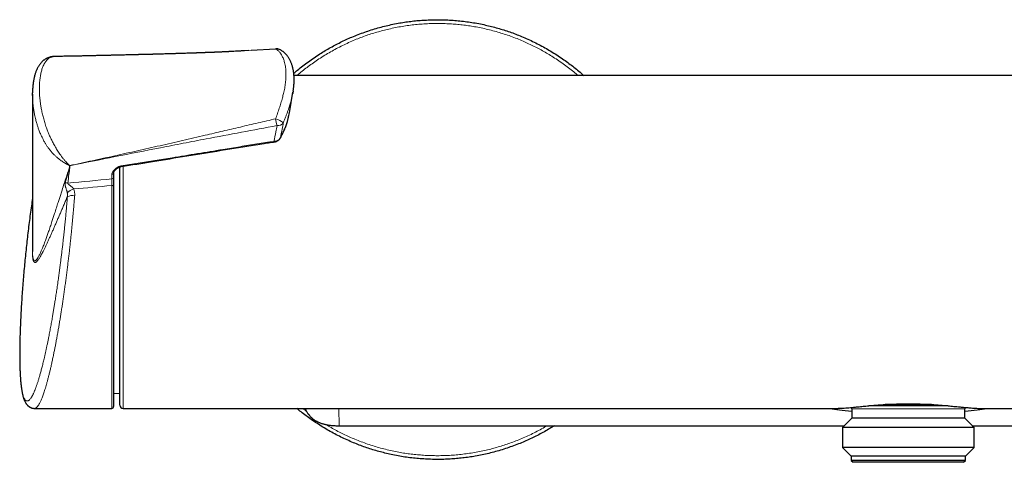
# Model space of a CAD drawing. Header units: millimetres. Extents: x 8 to 1018, y 12 to 2184.
# Tile 34 of 52: x 449 to 606, y 1199 to 1269. Entities that reach past the tile are written whole.
import ezdxf

# ---------------------------------------------------------------- set-up
doc = ezdxf.new("R2010")
doc.units = ezdxf.units.MM

msp = doc.modelspace()

# ---------------------------------------------------------------- linework, layer by layer
at = {"color": 7, "linetype": 'Continuous', "lineweight": 30}
for p, q in [((454.99, 1263.1), (454.99, 1263.1)), ((485.31, 1264.02), (485.08, 1264)), ((485.99, 1264.06), (485.31, 1264.02)), ((490.25, 1264.3), (486.34, 1264.08)), ((689.07, 1260.09), (493.17, 1260.09)), ((451.51, 1256.92), (451.51, 1257.31)), ((451.51, 1257.13), (451.51, 1232.24)), ((492.44, 1254.14), (493.01, 1257.43)), ((464.44, 1244.52), (464.44, 1244.54)), ((464.44, 1244.54), (464.44, 1243.83)), ((465.44, 1233.59), (465.44, 1245.54)), ((464.44, 1242.46), (464.44, 1207.39)), ((465.44, 1207.59), (465.44, 1233.59)), ((451.51, 1232.24), (451.51, 1232.09)), ((464.44, 1209.48), (465.44, 1209.49)), ((451.85, 1207.09), (464.14, 1207.09)), ((465.94, 1207.09), (579.47, 1207.09)), ((582.04, 1207.01), (582.04, 1205.51)), ((597.32, 1207.51), (584.75, 1207.51)), ((594.74, 1207.71), (587.34, 1207.71)), ((600.04, 1205.51), (600.04, 1207.01)), ((602.61, 1207.09), (716.14, 1207.09)), ((582.04, 1205.51), (580.56, 1204.03)), ((600.04, 1205.51), (582.04, 1205.51)), ((601.52, 1204.03), (600.04, 1205.51)), ((500.39, 1204.32), (580.85, 1204.32)), ((580.56, 1204.03), (580.56, 1200.89)), ((601.52, 1204.03), (580.56, 1204.03)), ((601.22, 1204.32), (681.69, 1204.32)), ((601.52, 1200.89), (601.52, 1204.03)), ((580.56, 1200.89), (581.94, 1199.51)), ((601.52, 1200.89), (580.56, 1200.89)), ((600.14, 1199.51), (601.52, 1200.89)), ((581.94, 1199.51), (581.94, 1198.81)), ((600.14, 1199.51), (581.94, 1199.51)), ((581.94, 1198.81), (582.24, 1198.51)), ((600.14, 1198.81), (581.94, 1198.81)), ((599.84, 1198.51), (582.24, 1198.51)), ((599.84, 1198.51), (600.14, 1198.81)), ((600.14, 1198.81), (600.14, 1199.51))]:
    msp.add_line(p, q, dxfattribs=at)
at = {"color": 8, "linetype": 'Continuous', "lineweight": 0}
for p, q in [((486.34, 1264.08), (485.31, 1264.02)), ((457.41, 1245.47), (457.41, 1245.72)), ((457.45, 1245.72), (457.45, 1245.48)), ((465.94, 1245.64), (465.94, 1233.59)), ((464.16, 1243.62), (464.16, 1244.32)), ((464.14, 1207.09), (464.14, 1242.56)), ((465.94, 1233.59), (465.94, 1207.09)), ((500.33, 1207.09), (500.39, 1204.33)), ((600.04, 1207.01), (582.04, 1207.01)), ((500.39, 1204.33), (580.85, 1204.33)), ((500.39, 1204.32), (500.39, 1204.33)), ((601.22, 1204.33), (681.69, 1204.33))]:
    msp.add_line(p, q, dxfattribs=at)
at = {"color": 7, "linetype": 'Continuous', "lineweight": 30, "flags": 128}
msp.add_lwpolyline([(490.25, 1264.3), (490.27, 1264.32), (490.29, 1264.32)], dxfattribs=at)
at = {"color": 8, "linetype": 'Continuous', "lineweight": 0, "flags": 128}
for points in [[(491.01, 1250.16), (491, 1250.13), (491, 1250.12)], [(464.14, 1242.56), (464.2, 1242.56), (464.25, 1242.56), (464.3, 1242.55), (464.35, 1242.53), (464.39, 1242.52), (464.41, 1242.5), (464.43, 1242.48), (464.44, 1242.46)], [(494.95, 1207.09), (494.99, 1206.98), (495.16, 1206.65), (495.35, 1206.34), (495.57, 1206.04), (495.82, 1205.75), (496.1, 1205.5), (496.41, 1205.26), (496.74, 1205.06), (497.09, 1204.89), (497.46, 1204.74), (497.84, 1204.62), (498.14, 1204.55), (498.46, 1204.48), (498.77, 1204.43), (499.09, 1204.39), (499.41, 1204.36), (499.9, 1204.34), (500.39, 1204.33), (500.39, 1204.33), (500.39, 1204.33)]]:
    msp.add_lwpolyline(points, dxfattribs=at)
at = {"color": 8, "linetype": 'Continuous', "lineweight": 0}
for centre, radius, start, end in [((490.42, 1263.28), 1.03, 68.3627, 99.8789), ((506.49, 1255.93), 16.47, 189.5734, 193.3981), ((489.29, 1249.87), 3.46, 50.826, 73.8702), ((490.59, 1253.2), 1.09, 263.3625, 323.6002), ((492.45, 1249.9), 2.49, 187.0646, 189.0705), ((456.48, 1247.01), 1.59, 305.8633, 307.2455), ((457.34, 1247.41), 1.69, 272.3233, 273.5691), ((463.2, 1247.33), 5.97, 195.3789, 195.5882), ((457.34, 1247.16), 1.69, 272.3233, 273.5691), ((464.18, 1244.59), 0.263, 266.1719, 346.3023), ((457.14, 1244.68), 1.71, 256.4558, 269.5852), ((464.18, 1243.88), 0.259, 265.7742, 349.5789), ((458.89, 1239.45), 2.7, 107.3519, 132.8118), ((457.9, 1239.07), 1.91, 80.1626, 115.6469)]:
    msp.add_arc(centre, radius, start, end, dxfattribs=at)
at = {"color": 7, "linetype": 'Continuous', "lineweight": 30}
for centre, radius, start, end in [((490.36, 1263.13), 1.2, 90, 93.4374), ((490.36, 1263.13), 1.2, 68.0588, 90), ((464.14, 1207.39), 0.3, 270, 0), ((465.94, 1207.59), 0.5, 180, 270), ((581.54, 1207.01), 0.5, 0, 28.0364), ((600.54, 1207.01), 0.5, 151.9537, 180)]:
    msp.add_arc(centre, radius, start, end, dxfattribs=at)
at = {"color": 8, "linetype": 'Continuous', "lineweight": 0}
for centre, major_axis, ratio, start_param, end_param in [((596.81, 1234.29), (311.72, 19.52), 0.062137, 2.006457, 2.031566), ((596.9, 1233.59), (311.72, 18.81), 0.059895, 2.00714, 2.028721)]:
    msp.add_ellipse(centre, major_axis=major_axis, ratio=ratio, start_param=start_param, end_param=end_param, dxfattribs=at)
at = {"color": 7, "linetype": 'Continuous', "lineweight": 30}
for start_param, end_param in [(3.598952, 4.008113), (5.416665, 5.825826)]:
    msp.add_ellipse((591.04, 1207.7), major_axis=(13.9, 0), ratio=0.09948, start_param=start_param, end_param=end_param, dxfattribs=at)
for points, knots in [([(493.13, 1260.43), (493.33, 1260.6), (493.81, 1261.01), (494.58, 1261.62), (495.46, 1262.28), (496.36, 1262.92), (497.26, 1263.5), (498.14, 1264.05), (499.01, 1264.55), (499.9, 1265.03), (500.8, 1265.48), (501.72, 1265.91), (502.67, 1266.32), (503.66, 1266.71), (504.7, 1267.08), (505.74, 1267.42), (506.8, 1267.73), (507.87, 1268), (508.94, 1268.24), (509.99, 1268.44), (511.01, 1268.61), (512.01, 1268.74), (513.02, 1268.84), (514.02, 1268.91), (515.03, 1268.95), (516.07, 1268.97), (517.14, 1268.95), (518.24, 1268.9), (519.33, 1268.81), (520.43, 1268.69), (521.51, 1268.54), (522.6, 1268.35), (523.64, 1268.13), (524.65, 1267.89), (525.63, 1267.63), (526.59, 1267.34), (527.55, 1267.02), (528.5, 1266.68), (529.46, 1266.29), (530.44, 1265.87), (531.44, 1265.4), (532.42, 1264.9), (533.38, 1264.37), (534.33, 1263.81), (535.26, 1263.22), (536.14, 1262.62), (536.98, 1262.01), (537.78, 1261.4), (538.56, 1260.76), (539.08, 1260.32), (539.33, 1260.09), (539.33, 1260.09)], [0, 0, 0, 0, 0.015454, 0.037248, 0.059042, 0.080836, 0.10263, 0.122608, 0.142586, 0.162564, 0.182542, 0.20252, 0.222498, 0.244292, 0.266086, 0.28788, 0.309674, 0.331468, 0.353262, 0.375056, 0.395034, 0.415012, 0.43499, 0.454968, 0.474946, 0.494924, 0.516718, 0.538512, 0.560306, 0.5821, 0.603894, 0.625688, 0.647482, 0.66746, 0.687438, 0.707416, 0.727394, 0.747372, 0.76735, 0.789144, 0.810938, 0.832732, 0.854526, 0.87632, 0.898114, 0.919908, 0.939886, 0.959864, 0.979842, 0.999819, 1, 1, 1, 1]), ([(454.95, 1263.1), (454.91, 1263.1), (454.84, 1263.1), (454.71, 1263.08), (454.56, 1263.06), (454.4, 1263.03), (454.25, 1262.99), (454.1, 1262.95), (453.96, 1262.89), (453.81, 1262.83), (453.68, 1262.76), (453.54, 1262.68), (453.41, 1262.59), (453.28, 1262.5), (453.16, 1262.4), (453.05, 1262.29), (452.93, 1262.17), (452.82, 1262.05), (452.71, 1261.91), (452.6, 1261.77), (452.5, 1261.62), (452.41, 1261.46), (452.31, 1261.29), (452.23, 1261.11), (452.14, 1260.92), (452.06, 1260.72), (451.98, 1260.51), (451.91, 1260.28), (451.85, 1260.04), (451.78, 1259.79), (451.73, 1259.53), (451.68, 1259.27), (451.63, 1258.99), (451.59, 1258.7), (451.56, 1258.41), (451.54, 1258.1), (451.52, 1257.79), (451.51, 1257.53), (451.51, 1257.37), (451.51, 1257.31)], [0, 0, 0, 0, 0.012285, 0.028431, 0.048585, 0.068672, 0.088728, 0.108784, 0.128887, 0.149087, 0.169436, 0.189988, 0.210799, 0.231926, 0.2533, 0.274319, 0.297216, 0.320568, 0.344483, 0.369047, 0.394348, 0.420478, 0.447529, 0.475595, 0.504767, 0.535137, 0.566795, 0.59983, 0.634339, 0.670583, 0.706566, 0.743786, 0.781649, 0.820128, 0.859188, 0.898788, 0.938887, 0.979444, 1, 1, 1, 1]), ([(454.99, 1263.1), (454.99, 1263.1), (454.98, 1263.1), (454.97, 1263.1), (454.97, 1263.1)], [0, 0, 0, 0, 0.118068, 1, 1, 1, 1]), ([(485.08, 1264), (485.07, 1264), (485.02, 1264), (484.93, 1264), (484.81, 1263.99), (484.66, 1263.98), (484.5, 1263.97), (484.22, 1263.95), (483.84, 1263.93), (483.37, 1263.91), (483.03, 1263.89), (482.8, 1263.88), (482.66, 1263.87), (482.54, 1263.87), (482.42, 1263.86), (482.31, 1263.85), (482.23, 1263.85), (482.16, 1263.85), (482.08, 1263.84), (481.96, 1263.84), (481.81, 1263.83), (481.64, 1263.82), (481.44, 1263.81), (481.22, 1263.8), (481.01, 1263.8), (480.83, 1263.79), (480.66, 1263.78), (480.51, 1263.77), (480.38, 1263.77), (480.29, 1263.77), (480.23, 1263.76), (480.19, 1263.76), (480.14, 1263.76), (480.07, 1263.76), (479.98, 1263.75), (479.85, 1263.75), (479.68, 1263.74), (479.51, 1263.73), (479.34, 1263.73), (479.18, 1263.72), (479.02, 1263.72), (478.79, 1263.71), (478.46, 1263.69), (478.15, 1263.68), (477.93, 1263.68), (477.82, 1263.67), (477.74, 1263.67), (477.69, 1263.67), (477.65, 1263.67), (477.6, 1263.66), (477.53, 1263.66), (477.43, 1263.66), (477.3, 1263.65), (477.14, 1263.65), (476.96, 1263.64), (476.75, 1263.63), (476.52, 1263.63), (476.23, 1263.62), (475.87, 1263.61), (475.43, 1263.59), (475.07, 1263.58), (474.79, 1263.57), (474.6, 1263.57), (474.42, 1263.56), (474.25, 1263.56), (474.11, 1263.55), (474, 1263.55), (473.92, 1263.55), (473.87, 1263.55), (473.81, 1263.54), (473.75, 1263.54), (473.66, 1263.54), (473.56, 1263.54), (473.45, 1263.53), (473.33, 1263.53), (472.97, 1263.52), (472.59, 1263.51), (472.21, 1263.5), (472.07, 1263.49), (471.92, 1263.49), (471.78, 1263.49), (471.65, 1263.48), (471.54, 1263.48), (471.46, 1263.48), (471.39, 1263.48), (471.31, 1263.47), (471.22, 1263.47), (471.1, 1263.47), (470.95, 1263.46), (470.78, 1263.46), (470.61, 1263.45), (470.45, 1263.45), (470.31, 1263.45), (470.18, 1263.44), (470.06, 1263.44), (469.94, 1263.44), (469.82, 1263.43), (469.69, 1263.43), (469.54, 1263.43), (469.38, 1263.42), (469.22, 1263.42), (469.07, 1263.41), (468.92, 1263.41), (468.81, 1263.41), (468.72, 1263.41), (468.66, 1263.4), (468.6, 1263.4), (468.54, 1263.4), (468.44, 1263.4), (468.33, 1263.4), (468.18, 1263.39), (468.02, 1263.39), (467.84, 1263.38), (467.66, 1263.38), (467.31, 1263.37), (466.88, 1263.36), (466.39, 1263.35), (466.01, 1263.34), (465.72, 1263.33), (465.51, 1263.33), (465.37, 1263.33), (465.24, 1263.32), (465.12, 1263.32), (465.01, 1263.32), (464.94, 1263.32), (464.88, 1263.31), (464.83, 1263.31), (464.77, 1263.31), (464.69, 1263.31), (464.59, 1263.31), (464.45, 1263.3), (464.3, 1263.3), (464.13, 1263.3), (463.96, 1263.29), (463.79, 1263.29), (463.62, 1263.28), (463.39, 1263.28), (463.12, 1263.27), (462.79, 1263.27), (462.46, 1263.26), (462.15, 1263.25), (461.85, 1263.25), (461.56, 1263.24), (461.31, 1263.23), (461.1, 1263.23), (460.92, 1263.23), (460.77, 1263.22), (460.64, 1263.22), (460.53, 1263.22), (460.43, 1263.21), (460.32, 1263.21), (460.18, 1263.21), (460.02, 1263.21), (459.82, 1263.2), (459.48, 1263.19), (458.99, 1263.18), (458.54, 1263.17), (458.24, 1263.17), (458.11, 1263.17), (458, 1263.16), (457.92, 1263.16), (457.83, 1263.16), (457.73, 1263.16), (457.6, 1263.16), (457.44, 1263.15), (457.26, 1263.15), (457.08, 1263.14), (456.9, 1263.14), (456.63, 1263.14), (456.27, 1263.13), (455.92, 1263.12), (455.67, 1263.12), (455.51, 1263.11), (455.35, 1263.11), (455.19, 1263.11), (455.07, 1263.1), (455, 1263.1), (454.99, 1263.1)], [0, 0, 0, 0, 0.0010047, 0.0048646, 0.0086909, 0.0133696, 0.0188969, 0.0246477, 0.0413023, 0.0567507, 0.0709844, 0.0755078, 0.0798934, 0.0841403, 0.0882474, 0.091808, 0.0944377, 0.096214, 0.0989505, 0.102749, 0.1076138, 0.1135, 0.120107, 0.1273874, 0.1353455, 0.1405871, 0.1460888, 0.1515395, 0.1558517, 0.1589276, 0.1604747, 0.1617312, 0.163391, 0.1654606, 0.1679406, 0.1728427, 0.1786352, 0.1843738, 0.1899339, 0.1953146, 0.2005152, 0.2055348, 0.2188453, 0.2325499, 0.2367873, 0.2404989, 0.2432254, 0.2449648, 0.2459436, 0.2471356, 0.2496641, 0.2529949, 0.2571294, 0.2624533, 0.2687049, 0.2758327, 0.283361, 0.2911798, 0.3048585, 0.3193501, 0.3346587, 0.3408973, 0.3472629, 0.3536158, 0.3591718, 0.3638072, 0.36752, 0.3699623, 0.3717278, 0.3731436, 0.375251, 0.3781281, 0.3816999, 0.3855796, 0.3894731, 0.3933803, 0.4217381, 0.426568, 0.4314311, 0.4363272, 0.441214, 0.4455146, 0.4490455, 0.4516688, 0.4536903, 0.4561502, 0.4593598, 0.4633199, 0.4684028, 0.4742879, 0.4800239, 0.485291, 0.4900882, 0.4944149, 0.4982705, 0.5019713, 0.5057821, 0.5101883, 0.5151905, 0.5207897, 0.5259122, 0.5313876, 0.5362265, 0.5400872, 0.5429688, 0.5448703, 0.5463698, 0.5485831, 0.5516165, 0.5554706, 0.5602388, 0.5658595, 0.5720011, 0.5780871, 0.5841073, 0.607117, 0.6203261, 0.6331057, 0.6449614, 0.6497172, 0.6542845, 0.6586631, 0.6628529, 0.6665321, 0.6687868, 0.6704806, 0.671882, 0.6738431, 0.6764272, 0.6800474, 0.6844445, 0.6896192, 0.6954038, 0.7011835, 0.7069019, 0.712559, 0.7181545, 0.7293828, 0.7403537, 0.7510666, 0.7615207, 0.7717152, 0.7814917, 0.7902678, 0.7967613, 0.8025238, 0.8075547, 0.8118535, 0.8154197, 0.8186669, 0.8221956, 0.8265457, 0.8320012, 0.8385629, 0.8462316, 0.8667644, 0.886854, 0.8918992, 0.8962272, 0.8997848, 0.9025714, 0.9050219, 0.9080387, 0.9127377, 0.9183404, 0.9242212, 0.9302121, 0.9363132, 0.9425246, 0.95751, 0.9718741, 0.9773505, 0.9826728, 0.9878409, 0.9930605, 0.9991422, 1, 1, 1, 1]), ([(493.04, 1257.58), (493.05, 1257.66), (493.08, 1257.83), (493.11, 1258.1), (493.14, 1258.38), (493.17, 1258.65), (493.18, 1258.93), (493.19, 1259.2), (493.2, 1259.47), (493.19, 1259.73), (493.18, 1259.99), (493.16, 1260.24), (493.13, 1260.49), (493.09, 1260.74), (493.05, 1260.98), (493, 1261.21), (492.94, 1261.44), (492.88, 1261.66), (492.81, 1261.87), (492.73, 1262.08), (492.65, 1262.28), (492.56, 1262.48), (492.46, 1262.66), (492.36, 1262.84), (492.25, 1263.01), (492.14, 1263.17), (492.02, 1263.32), (491.9, 1263.46), (491.77, 1263.59), (491.64, 1263.72), (491.51, 1263.83), (491.37, 1263.93), (491.23, 1264.02), (491.09, 1264.11), (490.96, 1264.18), (490.86, 1264.22), (490.81, 1264.24), (490.81, 1264.24)], [0, 0, 0, 0, 0.027311, 0.059764, 0.091547, 0.123655, 0.156005, 0.18851, 0.221055, 0.252844, 0.285111, 0.31723, 0.349217, 0.381087, 0.412893, 0.44486, 0.475871, 0.507016, 0.538147, 0.569099, 0.599696, 0.629153, 0.65909, 0.688576, 0.717597, 0.746146, 0.774219, 0.801909, 0.828767, 0.854984, 0.880758, 0.905999, 0.930638, 0.954635, 0.977978, 0.996421, 1, 1, 1, 1]), ([(493.04, 1257.57), (493.03, 1257.54), (493.02, 1257.44), (492.99, 1257.32), (492.98, 1257.24)], [0, 0, 0, 0, 0.256883, 1, 1, 1, 1]), ([(492.2, 1253.07), (492.21, 1253.1), (492.24, 1253.22), (492.28, 1253.37), (492.31, 1253.49), (492.31, 1253.52)], [0, 0, 0, 0, 0.178545, 0.784908, 1, 1, 1, 1]), ([(492.31, 1253.53), (492.34, 1253.66), (492.39, 1253.86), (492.42, 1254.07), (492.44, 1254.14)], [0, 0, 0, 0, 0.614818, 1, 1, 1, 1]), ([(491, 1250.13), (491.02, 1250.17), (491.1, 1250.32), (491.23, 1250.57), (491.39, 1250.88), (491.53, 1251.2), (491.67, 1251.52), (491.8, 1251.83), (491.91, 1252.14), (492.02, 1252.45), (492.11, 1252.72), (492.15, 1252.89), (492.17, 1252.95)], [0, 0, 0, 0, 0.050801, 0.155978, 0.270549, 0.385289, 0.496796, 0.606715, 0.71565, 0.823697, 0.930944, 1, 1, 1, 1]), ([(492.18, 1252.99), (492.18, 1252.99), (492.18, 1252.98), (492.18, 1252.98), (492.18, 1252.98)], [0, 0, 0, 0, 0.436329, 1, 1, 1, 1]), ([(465.65, 1245.59), (467.31, 1245.86), (472.62, 1246.72), (479.75, 1247.88), (485.68, 1248.83), (488.11, 1249.23), (488.88, 1249.35), (489.36, 1249.42), (489.73, 1249.47), (489.95, 1249.5), (490, 1249.5)], [0, 0, 0, 0, 0.204483, 0.654281, 0.879181, 0.935405, 0.953989, 0.973539, 0.994124, 1, 1, 1, 1]), ([(490, 1249.5), (490, 1249.5), (490.03, 1249.51), (490.11, 1249.52), (490.21, 1249.55), (490.31, 1249.58), (490.41, 1249.62), (490.51, 1249.66), (490.6, 1249.71), (490.68, 1249.77), (490.76, 1249.83), (490.83, 1249.9), (490.9, 1249.97), (490.95, 1250.05), (490.98, 1250.1), (491, 1250.13)], [0, 0, 0, 0, 0.003135, 0.08681, 0.170995, 0.255521, 0.340142, 0.424676, 0.508986, 0.591939, 0.674108, 0.757126, 0.840672, 0.924152, 1, 1, 1, 1]), ([(464.44, 1244.52), (464.44, 1244.53), (464.44, 1244.55), (464.45, 1244.6), (464.46, 1244.66), (464.47, 1244.7), (464.49, 1244.73), (464.51, 1244.77), (464.54, 1244.83), (464.59, 1244.9), (464.65, 1244.97), (464.71, 1245.05), (464.79, 1245.13), (464.87, 1245.2), (464.96, 1245.28), (465.05, 1245.34), (465.14, 1245.4), (465.23, 1245.45), (465.32, 1245.49), (465.41, 1245.53), (465.49, 1245.55), (465.57, 1245.57), (465.62, 1245.59), (465.65, 1245.59)], [0, 0, 0, 0, 0.005198, 0.062938, 0.116808, 0.149303, 0.171467, 0.193107, 0.249007, 0.305644, 0.3637, 0.423679, 0.485943, 0.55063, 0.617884, 0.676185, 0.730794, 0.782191, 0.836032, 0.886229, 0.91988, 0.957168, 1, 1, 1, 1]), ([(464.44, 1243.83), (464.44, 1243.78), (464.44, 1243.67), (464.44, 1243.48), (464.44, 1243.27), (464.44, 1243.05), (464.44, 1242.83), (464.44, 1242.63), (464.44, 1242.51), (464.44, 1242.46)], [0, 0, 0, 0, 0.146493, 0.297249, 0.443738, 0.594447, 0.741432, 0.892649, 1, 1, 1, 1]), ([(451.51, 1240.53), (451.45, 1240.13), (451.33, 1239.29), (451.15, 1238), (450.98, 1236.67), (450.81, 1235.34), (450.66, 1234.01), (450.51, 1232.68), (450.37, 1231.34), (450.24, 1230.01), (450.12, 1228.67), (450.01, 1227.34), (449.91, 1226), (449.81, 1224.66), (449.73, 1223.32), (449.66, 1222.1), (449.62, 1221.32), (449.61, 1220.98)], [0, 0, 0, 0, 0.061634, 0.129883, 0.198132, 0.266382, 0.334633, 0.402885, 0.471137, 0.539389, 0.607642, 0.675896, 0.744149, 0.812403, 0.880658, 0.948912, 1, 1, 1, 1]), ([(449.65, 1221.74), (449.64, 1221.66), (449.63, 1221.41), (449.61, 1221.01), (449.59, 1220.52), (449.57, 1220.04), (449.55, 1219.56), (449.53, 1219.21), (449.53, 1219.03), (449.53, 1218.99)], [0, 0, 0, 0, 0.085023, 0.259279, 0.433886, 0.608493, 0.78416, 0.959828, 1, 1, 1, 1]), ([(449.53, 1218.98), (449.53, 1218.94), (449.52, 1218.84), (449.52, 1218.73), (449.52, 1218.67)], [0, 0, 0, 0, 0.382939, 1, 1, 1, 1]), ([(449.52, 1218.61), (449.51, 1218.56), (449.51, 1218.39), (449.5, 1218.09), (449.49, 1217.71), (449.48, 1217.34), (449.48, 1216.97), (449.47, 1216.61), (449.47, 1216.25), (449.47, 1215.9), (449.47, 1215.56), (449.47, 1215.22), (449.47, 1214.89), (449.48, 1214.56), (449.48, 1214.24), (449.49, 1213.93), (449.5, 1213.63), (449.51, 1213.33), (449.52, 1213.03), (449.53, 1212.75), (449.55, 1212.47), (449.57, 1212.19), (449.58, 1211.93), (449.6, 1211.66), (449.62, 1211.41), (449.65, 1211.16), (449.67, 1210.93), (449.7, 1210.69), (449.72, 1210.5), (449.74, 1210.39), (449.74, 1210.35)], [0, 0, 0, 0, 0.012601, 0.049257, 0.085922, 0.122613, 0.159349, 0.196151, 0.233041, 0.270108, 0.306843, 0.343769, 0.380789, 0.417798, 0.454685, 0.491404, 0.528427, 0.565489, 0.602615, 0.639829, 0.677132, 0.7147, 0.752295, 0.789947, 0.82769, 0.865561, 0.903595, 0.941837, 0.98033, 1, 1, 1, 1]), ([(449.74, 1210.35), (449.75, 1210.32), (449.76, 1210.21), (449.79, 1210.03), (449.83, 1209.82), (449.86, 1209.61), (449.9, 1209.42), (449.95, 1209.23), (449.99, 1209.04), (450.04, 1208.85), (450.1, 1208.67), (450.17, 1208.49), (450.23, 1208.33), (450.3, 1208.18), (450.37, 1208.05), (450.44, 1207.93), (450.51, 1207.83), (450.58, 1207.73), (450.66, 1207.65), (450.73, 1207.56), (450.81, 1207.49), (450.9, 1207.42), (450.99, 1207.36), (451.08, 1207.3), (451.19, 1207.24), (451.3, 1207.19), (451.41, 1207.15), (451.52, 1207.12), (451.64, 1207.1), (451.75, 1207.09), (451.82, 1207.09), (451.85, 1207.09)], [0, 0, 0, 0, 0.022721, 0.068572, 0.114614, 0.161065, 0.208042, 0.255687, 0.304164, 0.353643, 0.40427, 0.456049, 0.508952, 0.553418, 0.593919, 0.630594, 0.663982, 0.694649, 0.723092, 0.749723, 0.774885, 0.79886, 0.821881, 0.846448, 0.870141, 0.893126, 0.915577, 0.937576, 0.959772, 0.981876, 1, 1, 1, 1]), ([(534.65, 1204.32), (534.41, 1204.18), (533.89, 1203.85), (533.06, 1203.38), (532.17, 1202.9), (531.27, 1202.45), (530.36, 1202.02), (529.41, 1201.61), (528.41, 1201.22), (527.38, 1200.85), (526.33, 1200.51), (525.27, 1200.2), (524.21, 1199.93), (523.14, 1199.69), (522.09, 1199.49), (521.06, 1199.32), (520.06, 1199.19), (519.06, 1199.09), (518.05, 1199.02), (517.05, 1198.97), (516.01, 1198.96), (514.94, 1198.98), (513.84, 1199.03), (512.74, 1199.11), (511.65, 1199.23), (510.56, 1199.39), (509.48, 1199.58), (508.43, 1199.8), (507.42, 1200.04), (506.45, 1200.3), (505.48, 1200.59), (504.53, 1200.91), (503.58, 1201.25), (502.61, 1201.64), (501.63, 1202.06), (500.64, 1202.53), (499.66, 1203.03), (498.69, 1203.56), (497.75, 1204.12), (496.82, 1204.71), (495.93, 1205.31), (495.09, 1205.92), (494.33, 1206.5), (493.84, 1206.9), (493.62, 1207.09)], [0, 0, 0, 0, 0.019075, 0.042005, 0.064934, 0.087863, 0.110793, 0.133722, 0.158735, 0.183749, 0.208763, 0.233776, 0.25879, 0.283803, 0.308817, 0.331746, 0.354676, 0.377605, 0.400534, 0.423463, 0.446393, 0.471406, 0.49642, 0.521433, 0.546447, 0.571461, 0.596474, 0.621488, 0.644417, 0.667346, 0.690276, 0.713205, 0.736134, 0.759064, 0.784077, 0.809091, 0.834104, 0.859118, 0.884132, 0.909145, 0.934159, 0.957088, 0.980017, 1, 1, 1, 1]), ([(494.95, 1207.09), (494.96, 1207.05), (495.01, 1206.95), (495.08, 1206.79), (495.18, 1206.61), (495.28, 1206.44), (495.39, 1206.27), (495.51, 1206.11), (495.63, 1205.96), (495.75, 1205.82), (495.88, 1205.69), (496.02, 1205.56), (496.16, 1205.45), (496.31, 1205.33), (496.46, 1205.23), (496.63, 1205.13), (496.8, 1205.03), (496.97, 1204.94), (497.16, 1204.86), (497.35, 1204.78), (497.54, 1204.71), (497.75, 1204.64), (497.97, 1204.58), (498.2, 1204.53), (498.44, 1204.48), (498.7, 1204.44), (498.96, 1204.4), (499.23, 1204.37), (499.52, 1204.35), (499.83, 1204.34), (500.12, 1204.33), (500.31, 1204.33), (500.39, 1204.32)], [0, 0, 0, 0, 0.0207237, 0.0504223, 0.0819514, 0.1131013, 0.1437826, 0.1739409, 0.2035431, 0.2325752, 0.26104, 0.2888453, 0.3166488, 0.345017, 0.373943, 0.403413, 0.4333962, 0.4638429, 0.494683, 0.5256459, 0.5580035, 0.5917038, 0.6265811, 0.6627528, 0.7003353, 0.7395054, 0.7805081, 0.822212, 0.8663311, 0.9135507, 0.9650182, 1, 1, 1, 1]), ([(579.47, 1207.09), (579.53, 1207.09), (579.68, 1207.09), (579.91, 1207.1), (580.15, 1207.11), (580.46, 1207.12), (580.85, 1207.15), (581.32, 1207.18), (581.81, 1207.23), (582.26, 1207.27), (582.65, 1207.31), (583.01, 1207.34), (583.41, 1207.38), (583.85, 1207.43), (584.3, 1207.47), (584.78, 1207.51), (585.28, 1207.56), (585.84, 1207.6), (586.45, 1207.65), (587.05, 1207.69), (587.61, 1207.73), (588.12, 1207.75), (588.65, 1207.78), (589.19, 1207.8), (589.76, 1207.81), (590.39, 1207.82), (591.05, 1207.83), (591.66, 1207.82), (592.17, 1207.82), (592.69, 1207.8), (593.3, 1207.78), (594, 1207.75), (594.69, 1207.71), (595.29, 1207.68), (595.79, 1207.64), (596.23, 1207.6), (596.68, 1207.57), (597.15, 1207.53), (597.62, 1207.48), (598.09, 1207.44), (598.56, 1207.39), (599.07, 1207.34), (599.59, 1207.29), (600.08, 1207.24), (600.51, 1207.21), (600.89, 1207.17), (601.26, 1207.15), (601.63, 1207.12), (601.99, 1207.1), (602.32, 1207.09), (602.52, 1207.09), (602.61, 1207.09)], [0, 0, 0, 0, 0.013329, 0.028243, 0.04281, 0.05739, 0.081786, 0.106242, 0.130988, 0.155794, 0.1708, 0.185819, 0.204799, 0.223778, 0.242864, 0.261949, 0.283049, 0.304186, 0.329075, 0.354024, 0.373397, 0.39277, 0.41226, 0.431751, 0.453329, 0.474948, 0.50043, 0.52598, 0.541433, 0.5569, 0.582793, 0.608756, 0.635066, 0.661449, 0.677426, 0.693419, 0.712425, 0.731432, 0.750544, 0.769657, 0.790788, 0.811956, 0.836881, 0.861866, 0.881269, 0.900671, 0.920192, 0.939713, 0.961332, 0.982994, 1, 1, 1, 1])]:
    msp.add_open_spline(points, degree=3, knots=knots, dxfattribs=at)
at = {"color": 8, "linetype": 'Continuous', "lineweight": 0}
for points, knots in [([(538.41, 1260.09), (538.26, 1260.22), (537.84, 1260.58), (537.13, 1261.15), (536.26, 1261.8), (535.38, 1262.42), (534.5, 1263), (533.63, 1263.53), (532.77, 1264.03), (531.9, 1264.5), (531.01, 1264.94), (530.11, 1265.36), (529.18, 1265.76), (528.2, 1266.15), (527.18, 1266.52), (526.15, 1266.85), (525.12, 1267.15), (524.07, 1267.42), (523.02, 1267.66), (521.98, 1267.85), (520.97, 1268.01), (519.99, 1268.14), (519.01, 1268.24), (518.02, 1268.31), (517.03, 1268.36), (516.01, 1268.37), (514.96, 1268.35), (513.88, 1268.3), (512.8, 1268.22), (511.73, 1268.1), (510.66, 1267.95), (509.59, 1267.76), (508.56, 1267.55), (507.57, 1267.31), (506.61, 1267.05), (505.66, 1266.77), (504.72, 1266.46), (503.79, 1266.12), (502.84, 1265.74), (501.88, 1265.32), (500.9, 1264.86), (499.94, 1264.37), (498.99, 1263.85), (498.06, 1263.3), (497.15, 1262.72), (496.28, 1262.13), (495.45, 1261.53), (494.67, 1260.93), (494.07, 1260.45), (493.74, 1260.16), (493.66, 1260.09)], [0, 0, 0, 0, 0.0120383, 0.0342177, 0.0563971, 0.0785765, 0.1007559, 0.1210872, 0.1414184, 0.1617497, 0.182081, 0.2024122, 0.2227435, 0.2449229, 0.2671023, 0.2892817, 0.3114611, 0.3336405, 0.3558199, 0.3779993, 0.3983305, 0.4186618, 0.438993, 0.4593243, 0.4796555, 0.4999868, 0.5221662, 0.5443456, 0.566525, 0.5887044, 0.6108838, 0.6330632, 0.6552426, 0.6755739, 0.6959051, 0.7162364, 0.7365676, 0.7568989, 0.7772301, 0.7994095, 0.8215889, 0.8437683, 0.8659477, 0.8881271, 0.9103065, 0.9324859, 0.9528172, 0.9731484, 0.9934797, 1, 1, 1, 1]), ([(454.99, 1263.1), (454.98, 1263.1), (454.92, 1263.1), (454.83, 1263.09), (454.7, 1263.07), (454.58, 1263.04), (454.46, 1263), (454.31, 1262.93), (454.15, 1262.84), (454, 1262.73), (453.88, 1262.62), (453.77, 1262.51), (453.66, 1262.38), (453.56, 1262.24), (453.47, 1262.1), (453.38, 1261.94), (453.28, 1261.75), (453.17, 1261.51), (453.07, 1261.23), (452.97, 1260.93), (452.89, 1260.62), (452.82, 1260.3), (452.76, 1259.96), (452.71, 1259.61), (452.66, 1259.21), (452.63, 1258.74), (452.61, 1258.21), (452.61, 1257.65), (452.63, 1257.09), (452.67, 1256.5), (452.74, 1255.9), (452.82, 1255.29), (452.92, 1254.75), (453.01, 1254.29), (453.09, 1253.92), (453.19, 1253.54), (453.29, 1253.16), (453.4, 1252.77), (453.52, 1252.38), (453.66, 1251.98), (453.78, 1251.62), (453.9, 1251.3), (454.01, 1251.03), (454.13, 1250.76), (454.24, 1250.48), (454.37, 1250.21), (454.5, 1249.93), (454.64, 1249.66), (454.79, 1249.36), (454.97, 1249.03), (455.16, 1248.69), (455.35, 1248.35), (455.56, 1248.02), (455.77, 1247.69), (456.01, 1247.36), (456.26, 1247.02), (456.53, 1246.68), (456.81, 1246.37), (457.05, 1246.11), (457.27, 1245.9), (457.38, 1245.8), (457.44, 1245.75)], [0, 0, 0, 0, 0.002083, 0.012489, 0.022959, 0.033428, 0.04396, 0.054491, 0.075665, 0.088538, 0.101432, 0.114376, 0.127336, 0.140356, 0.153388, 0.166465, 0.179553, 0.20004, 0.220561, 0.241159, 0.261783, 0.282499, 0.303234, 0.324037, 0.344857, 0.374339, 0.403863, 0.433518, 0.463214, 0.493083, 0.522999, 0.553061, 0.583181, 0.600401, 0.617634, 0.634928, 0.652241, 0.669638, 0.687061, 0.704557, 0.722087, 0.73374, 0.745408, 0.757125, 0.768857, 0.780656, 0.792474, 0.804347, 0.816242, 0.831067, 0.845969, 0.86093, 0.87603, 0.891204, 0.906496, 0.924197, 0.942009, 0.959928, 0.977951, 0.988966, 1, 1, 1, 1]), ([(490.25, 1253.19), (490.3, 1253.33), (490.4, 1253.61), (490.55, 1254.03), (490.69, 1254.45), (490.83, 1254.87), (490.96, 1255.28), (491.09, 1255.69), (491.21, 1256.1), (491.32, 1256.5), (491.42, 1256.88), (491.52, 1257.26), (491.61, 1257.67), (491.69, 1258.08), (491.76, 1258.5), (491.82, 1258.93), (491.86, 1259.37), (491.89, 1259.83), (491.9, 1260.26), (491.89, 1260.65), (491.87, 1261), (491.83, 1261.37), (491.77, 1261.75), (491.68, 1262.12), (491.59, 1262.45), (491.48, 1262.75), (491.37, 1263.02), (491.23, 1263.28), (491.09, 1263.52), (490.93, 1263.74), (490.77, 1263.93), (490.59, 1264.08), (490.42, 1264.21), (490.31, 1264.27), (490.25, 1264.3)], [0, 0, 0, 0, 0.02679, 0.053763, 0.080736, 0.108076, 0.135417, 0.163108, 0.190799, 0.218648, 0.244507, 0.270366, 0.300788, 0.331223, 0.361646, 0.394565, 0.427484, 0.465498, 0.503511, 0.534267, 0.565035, 0.59579, 0.634688, 0.673586, 0.705957, 0.738537, 0.771116, 0.804162, 0.837207, 0.87076, 0.904311, 0.93814, 0.96907, 1, 1, 1, 1]), ([(457.41, 1245.72), (457.32, 1245.77), (457.15, 1245.86), (456.88, 1246.01), (456.62, 1246.16), (456.35, 1246.33), (456.09, 1246.51), (455.85, 1246.68), (455.64, 1246.85), (455.4, 1247.05), (455.12, 1247.3), (454.85, 1247.57), (454.61, 1247.83), (454.39, 1248.09), (454.14, 1248.4), (453.88, 1248.76), (453.63, 1249.14), (453.43, 1249.48), (453.27, 1249.78), (453.11, 1250.09), (452.94, 1250.44), (452.78, 1250.8), (452.64, 1251.13), (452.5, 1251.5), (452.34, 1251.94), (452.21, 1252.38), (452.1, 1252.76), (452.01, 1253.09), (451.93, 1253.45), (451.85, 1253.82), (451.78, 1254.16), (451.71, 1254.58), (451.65, 1255.01), (451.6, 1255.43), (451.57, 1255.76), (451.54, 1256.1), (451.52, 1256.44), (451.51, 1256.72), (451.51, 1256.87), (451.51, 1256.92)], [0, 0, 0, 0, 0.022191, 0.044268, 0.066404, 0.088268, 0.110202, 0.132038, 0.148787, 0.16557, 0.194712, 0.224034, 0.243733, 0.263484, 0.293329, 0.323324, 0.353731, 0.384253, 0.404691, 0.425158, 0.455984, 0.486891, 0.510563, 0.534233, 0.573979, 0.61498, 0.640052, 0.665143, 0.696705, 0.728298, 0.755411, 0.782525, 0.836935, 0.864175, 0.893749, 0.923339, 0.955246, 0.98717, 1, 1, 1, 1]), ([(492.98, 1257.24), (492.97, 1257.18), (492.93, 1256.98), (492.85, 1256.62), (492.73, 1256.14), (492.6, 1255.68), (492.47, 1255.25), (492.34, 1254.86), (492.2, 1254.44), (492.03, 1254), (491.86, 1253.54), (491.67, 1253.05), (491.54, 1252.72), (491.47, 1252.55)], [0, 0, 0, 0, 0.042696, 0.143008, 0.243318, 0.364442, 0.442807, 0.52117, 0.613643, 0.706165, 0.798623, 0.899314, 1, 1, 1, 1]), ([(492.18, 1252.99), (492.19, 1253.01), (492.23, 1253.17), (492.28, 1253.35), (492.31, 1253.51), (492.31, 1253.53)], [0, 0, 0, 0, 0.09329, 0.903162, 1, 1, 1, 1]), ([(457.44, 1245.75), (458.64, 1246), (461.04, 1246.52), (464.64, 1247.3), (468.24, 1248.1), (471.84, 1248.91), (475.43, 1249.73), (478.76, 1250.51), (481.83, 1251.23), (484.63, 1251.88), (487.44, 1252.54), (489.31, 1252.97), (490.25, 1253.19)], [0, 0, 0, 0, 0.109606, 0.219213, 0.328855, 0.438498, 0.548195, 0.657896, 0.743414, 0.828935, 0.914466, 1, 1, 1, 1]), ([(490.47, 1252.11), (488.58, 1251.76), (484.81, 1251.06), (479.84, 1250.12), (475.54, 1249.3), (470.71, 1248.36), (464.68, 1247.17), (459.86, 1246.21), (457.45, 1245.72)], [0, 0, 0, 0, 0.170949, 0.341901, 0.451584, 0.561268, 0.780634, 1, 1, 1, 1]), ([(489.98, 1249.59), (490.08, 1250.1), (490.24, 1250.94), (490.4, 1251.78), (490.47, 1252.11)], [0, 0, 0, 0, 0.607151, 1, 1, 1, 1]), ([(491.01, 1250.16), (491.07, 1250.28), (491.2, 1250.51), (491.37, 1250.86), (491.53, 1251.21), (491.69, 1251.56), (491.83, 1251.92), (491.96, 1252.27), (492.08, 1252.63), (492.15, 1252.87), (492.18, 1252.99)], [0, 0, 0, 0, 0.124336, 0.248672, 0.373249, 0.497825, 0.623214, 0.748603, 0.874302, 1, 1, 1, 1]), ([(491.47, 1252.55), (491.41, 1252.22), (491.25, 1251.42), (491.1, 1250.63), (491.01, 1250.16)], [0, 0, 0, 0, 0.416846, 1, 1, 1, 1]), ([(465.63, 1245.68), (468.34, 1246.12), (472.39, 1246.77), (477.8, 1247.65), (480.96, 1248.16), (483.21, 1248.53), (484.57, 1248.75), (485.92, 1248.98), (487.27, 1249.2), (488.63, 1249.41), (489.53, 1249.53), (489.98, 1249.59)], [0, 0, 0, 0, 0.3333202, 0.4999803, 0.6666404, 0.7222022, 0.7777742, 0.8333453, 0.888906, 0.9444541, 1, 1, 1, 1]), ([(489.98, 1249.59), (490.05, 1249.6), (490.19, 1249.62), (490.39, 1249.67), (490.58, 1249.76), (490.74, 1249.86), (490.88, 1249.98), (490.96, 1250.08), (491, 1250.15), (491.01, 1250.16)], [0, 0, 0, 0, 0.156935, 0.31387, 0.471123, 0.628363, 0.784676, 0.940973, 1, 1, 1, 1]), ([(464.16, 1244.32), (464.17, 1244.36), (464.17, 1244.44), (464.2, 1244.55), (464.26, 1244.69), (464.34, 1244.83), (464.46, 1244.98), (464.6, 1245.13), (464.77, 1245.27), (464.95, 1245.41), (465.12, 1245.51), (465.28, 1245.58), (465.4, 1245.62), (465.52, 1245.66), (465.6, 1245.67), (465.63, 1245.68)], [0, 0, 0, 0, 0.065658, 0.131628, 0.197455, 0.294065, 0.391027, 0.487776, 0.589249, 0.690966, 0.792215, 0.848718, 0.905327, 0.961716, 1, 1, 1, 1]), ([(465.63, 1245.68), (465.63, 1245.66), (465.64, 1245.63), (465.65, 1245.61), (465.65, 1245.59), (465.65, 1245.59), (465.65, 1245.6)], [0, 0, 0, 0, 0.305788, 0.611577, 0.917365, 1, 1, 1, 1]), ([(451.51, 1232.09), (451.51, 1232.08), (451.51, 1232), (451.51, 1231.85), (451.52, 1231.66), (451.53, 1231.48), (451.55, 1231.3), (451.57, 1231.14), (451.6, 1230.99), (451.63, 1230.86), (451.67, 1230.75), (451.72, 1230.67), (451.77, 1230.61), (451.82, 1230.59), (451.86, 1230.58), (451.91, 1230.58), (451.97, 1230.6), (452.04, 1230.65), (452.11, 1230.72), (452.19, 1230.81), (452.26, 1230.91), (452.34, 1231.02), (452.43, 1231.17), (452.53, 1231.36), (452.66, 1231.6), (452.78, 1231.87), (452.93, 1232.2), (453.08, 1232.55), (453.23, 1232.91), (453.36, 1233.26), (453.5, 1233.62), (453.66, 1234.06), (453.85, 1234.59), (454.04, 1235.14), (454.21, 1235.62), (454.39, 1236.15), (454.59, 1236.77), (454.82, 1237.48), (455.06, 1238.2), (455.31, 1238.99), (455.56, 1239.78), (455.79, 1240.5), (456, 1241.16), (456.25, 1241.95), (456.55, 1242.88), (456.87, 1243.85), (457.16, 1244.72), (457.33, 1245.22), (457.41, 1245.47)], [0, 0, 0, 0, 0.001411, 0.010726, 0.020041, 0.029512, 0.038984, 0.051014, 0.063046, 0.075311, 0.087577, 0.102464, 0.117413, 0.128411, 0.13941, 0.150472, 0.161534, 0.178362, 0.195225, 0.209381, 0.223552, 0.237939, 0.252338, 0.27438, 0.29645, 0.31893, 0.34143, 0.371607, 0.393536, 0.415476, 0.43782, 0.460172, 0.494728, 0.529307, 0.55018, 0.571054, 0.612827, 0.644534, 0.67625, 0.716591, 0.756946, 0.785486, 0.815035, 0.844589, 0.890847, 0.937124, 0.968559, 1, 1, 1, 1]), ([(456.73, 1243.01), (456.86, 1243.47), (457.05, 1244.14), (457.26, 1244.91), (457.36, 1245.26), (457.4, 1245.41), (457.41, 1245.46), (457.41, 1245.47)], [0, 0, 0, 0, 0.5654027, 0.8243551, 0.9344037, 0.9873867, 1, 1, 1, 1]), ([(457.45, 1245.48), (457.45, 1245.47), (457.45, 1245.41), (457.43, 1245.26), (457.39, 1244.91), (457.28, 1244.13), (457.19, 1243.44), (457.12, 1242.96)], [0, 0, 0, 0, 0.012816, 0.066227, 0.176531, 0.435391, 1, 1, 1, 1]), ([(457.05, 1241.43), (457.04, 1241.48), (457.01, 1241.6), (456.96, 1241.76), (456.91, 1241.91), (456.87, 1242.05), (456.83, 1242.19), (456.79, 1242.32), (456.75, 1242.47), (456.72, 1242.62), (456.71, 1242.77), (456.71, 1242.9), (456.73, 1242.98), (456.73, 1243.01)], [0, 0, 0, 0, 0.093894, 0.190384, 0.270968, 0.353323, 0.436215, 0.52049, 0.605161, 0.71753, 0.831095, 0.91505, 1, 1, 1, 1]), ([(457.12, 1242.96), (457.12, 1242.95), (457.11, 1242.92), (457.13, 1242.88), (457.15, 1242.85), (457.19, 1242.8), (457.24, 1242.76), (457.32, 1242.69), (457.43, 1242.61), (457.56, 1242.51), (457.7, 1242.41), (457.83, 1242.29), (457.94, 1242.19), (458.02, 1242.1), (458.06, 1242.05), (458.08, 1242.02)], [0, 0, 0, 0, 0.039406, 0.078681, 0.114493, 0.151192, 0.208781, 0.266965, 0.385344, 0.502022, 0.619459, 0.7398, 0.861613, 0.930507, 1, 1, 1, 1]), ([(464.14, 1242.56), (464.14, 1242.6), (464.14, 1242.69), (464.15, 1242.85), (464.15, 1243.02), (464.15, 1243.18), (464.16, 1243.34), (464.16, 1243.49), (464.16, 1243.57), (464.16, 1243.62)], [0, 0, 0, 0, 0.107464, 0.254578, 0.405899, 0.552388, 0.703081, 0.849411, 1, 1, 1, 1]), ([(458.23, 1240.96), (458.21, 1240.76), (458.18, 1240.38), (458.13, 1239.75), (458.07, 1239.07), (458.01, 1238.33), (457.94, 1237.58), (457.87, 1236.81), (457.8, 1236.04), (457.72, 1235.26), (457.64, 1234.47), (457.56, 1233.67), (457.47, 1232.86), (457.38, 1232.06), (457.29, 1231.25), (457.19, 1230.45), (457.09, 1229.64), (456.99, 1228.82), (456.88, 1227.99), (456.77, 1227.16), (456.66, 1226.35), (456.55, 1225.55), (456.44, 1224.78), (456.33, 1224.02), (456.21, 1223.27), (456.1, 1222.54), (455.98, 1221.81), (455.86, 1221.08), (455.74, 1220.35), (455.62, 1219.63), (455.49, 1218.91), (455.37, 1218.22), (455.24, 1217.55), (455.12, 1216.9), (454.99, 1216.28), (454.86, 1215.63), (454.72, 1214.96), (454.57, 1214.27), (454.43, 1213.63), (454.29, 1213.03), (454.15, 1212.47), (454.01, 1211.93), (453.88, 1211.43), (453.75, 1210.96), (453.62, 1210.52), (453.5, 1210.11), (453.38, 1209.74), (453.26, 1209.4), (453.15, 1209.08), (453.04, 1208.79), (452.93, 1208.53), (452.83, 1208.29), (452.72, 1208.07), (452.63, 1207.88), (452.54, 1207.73), (452.46, 1207.6), (452.38, 1207.48), (452.29, 1207.37), (452.2, 1207.27), (452.11, 1207.19), (452.01, 1207.13), (451.92, 1207.09), (451.87, 1207.09), (451.85, 1207.1)], [0, 0, 0, 0, 0.0120954, 0.0241909, 0.0394456, 0.0547035, 0.0699583, 0.0858188, 0.1016863, 0.1175538, 0.1334143, 0.1497825, 0.1661545, 0.1825227, 0.1989462, 0.2153735, 0.2317971, 0.2489975, 0.2662109, 0.2834286, 0.3006421, 0.3178426, 0.3342577, 0.3506765, 0.3670916, 0.3835594, 0.400031, 0.4164989, 0.4337438, 0.4510016, 0.4682637, 0.4855215, 0.5027665, 0.5193041, 0.5358456, 0.5523833, 0.5725261, 0.5926757, 0.6128186, 0.6312904, 0.6497727, 0.668255, 0.6867268, 0.7045471, 0.7223721, 0.7401924, 0.7565468, 0.7729085, 0.7892701, 0.8056245, 0.8213967, 0.8371757, 0.8529546, 0.8687268, 0.8816206, 0.8945143, 0.9074081, 0.9203019, 0.9367099, 0.9531217, 0.9695297, 0.9892973, 1, 1, 1, 1]), ([(457.07, 1240.8), (457.08, 1240.85), (457.09, 1240.94), (457.1, 1241.07), (457.09, 1241.19), (457.08, 1241.31), (457.06, 1241.39), (457.05, 1241.43)], [0, 0, 0, 0, 0.241926, 0.428168, 0.615471, 0.806831, 1, 1, 1, 1]), ([(458.08, 1242.02), (458.1, 1241.96), (458.15, 1241.83), (458.2, 1241.63), (458.23, 1241.42), (458.24, 1241.19), (458.23, 1241.04), (458.23, 1240.96)], [0, 0, 0, 0, 0.188873, 0.379127, 0.57345, 0.769056, 1, 1, 1, 1]), ([(449.53, 1218.99), (449.52, 1218.87), (449.51, 1218.6), (449.5, 1218.06), (449.48, 1217.39), (449.48, 1216.72), (449.47, 1216.15), (449.47, 1215.67), (449.47, 1215.23), (449.47, 1214.82), (449.48, 1214.45), (449.49, 1214.09), (449.5, 1213.74), (449.51, 1213.39), (449.52, 1213.06), (449.54, 1212.73), (449.56, 1212.34), (449.59, 1211.89), (449.63, 1211.39), (449.68, 1210.93), (449.72, 1210.57), (449.77, 1210.28), (449.8, 1210.07), (449.84, 1209.87), (449.87, 1209.68), (449.91, 1209.5), (449.96, 1209.33), (450, 1209.18), (450.06, 1209), (450.13, 1208.81), (450.22, 1208.62), (450.31, 1208.47), (450.4, 1208.38), (450.47, 1208.33), (450.53, 1208.29), (450.59, 1208.27), (450.65, 1208.27), (450.72, 1208.27), (450.78, 1208.29), (450.85, 1208.32), (450.93, 1208.37), (451.04, 1208.46), (451.17, 1208.61), (451.3, 1208.79), (451.41, 1208.98), (451.51, 1209.16), (451.59, 1209.32), (451.67, 1209.48), (451.75, 1209.66), (451.83, 1209.86), (451.92, 1210.06), (452, 1210.28), (452.11, 1210.56), (452.23, 1210.93), (452.39, 1211.39), (452.54, 1211.89), (452.67, 1212.35), (452.78, 1212.74), (452.87, 1213.05), (452.95, 1213.37), (453.04, 1213.71), (453.13, 1214.06), (453.22, 1214.42), (453.31, 1214.8), (453.41, 1215.21), (453.51, 1215.67), (453.62, 1216.17), (453.73, 1216.68), (453.85, 1217.21), (453.96, 1217.75), (454.06, 1218.25), (454.15, 1218.71), (454.23, 1219.12), (454.31, 1219.54), (454.41, 1220.1), (454.54, 1220.81), (454.68, 1221.59), (454.8, 1222.3), (454.91, 1222.94), (455.01, 1223.59), (455.13, 1224.31), (455.25, 1225.11), (455.36, 1225.86), (455.46, 1226.48), (455.53, 1226.98), (455.6, 1227.48), (455.67, 1228), (455.74, 1228.53), (455.82, 1229.07), (455.89, 1229.62), (455.97, 1230.23), (456.05, 1230.9), (456.14, 1231.63), (456.23, 1232.36), (456.32, 1233.09), (456.4, 1233.83), (456.48, 1234.54), (456.55, 1235.2), (456.62, 1235.84), (456.68, 1236.47), (456.75, 1237.12), (456.81, 1237.79), (456.88, 1238.48), (456.94, 1239.17), (457, 1239.94), (457.05, 1240.48), (457.07, 1240.8)], [0, 0, 0, 0, 0.006121, 0.014053, 0.027961, 0.04187, 0.051201, 0.060534, 0.069865, 0.07766, 0.085455, 0.093265, 0.101076, 0.108933, 0.11679, 0.124663, 0.132536, 0.146341, 0.160146, 0.174038, 0.18793, 0.195728, 0.203527, 0.211341, 0.219155, 0.227016, 0.234876, 0.242753, 0.250629, 0.264438, 0.278248, 0.292142, 0.306037, 0.313898, 0.321758, 0.329635, 0.337511, 0.345433, 0.353356, 0.361294, 0.369232, 0.38315, 0.397068, 0.41107, 0.425073, 0.433028, 0.440982, 0.448952, 0.456922, 0.464939, 0.472956, 0.480989, 0.489022, 0.503106, 0.51719, 0.53136, 0.545531, 0.553186, 0.560842, 0.568511, 0.576181, 0.584159, 0.592138, 0.600131, 0.608125, 0.617955, 0.627786, 0.637616, 0.647511, 0.657408, 0.667303, 0.674439, 0.681574, 0.688721, 0.695867, 0.709788, 0.72373, 0.733716, 0.743703, 0.75372, 0.763738, 0.776711, 0.789701, 0.796971, 0.804241, 0.811522, 0.818804, 0.826588, 0.834371, 0.842169, 0.849967, 0.860223, 0.870482, 0.880739, 0.891072, 0.901408, 0.911742, 0.920596, 0.929451, 0.938328, 0.947205, 0.956997, 0.966789, 0.976612, 0.986434, 1, 1, 1, 1]), ([(457.07, 1240.8), (456.98, 1240.58), (456.8, 1240.16), (456.53, 1239.54), (456.27, 1238.93), (456.01, 1238.32), (455.76, 1237.74), (455.51, 1237.16), (455.26, 1236.59), (455.02, 1236.03), (454.78, 1235.48), (454.54, 1234.93), (454.3, 1234.4), (454.07, 1233.9), (453.84, 1233.41), (453.62, 1232.94), (453.41, 1232.49), (453.22, 1232.1), (453.04, 1231.76), (452.89, 1231.48), (452.74, 1231.23), (452.61, 1231.01), (452.49, 1230.83), (452.38, 1230.68), (452.27, 1230.55), (452.17, 1230.45), (452.08, 1230.38), (452, 1230.33), (451.92, 1230.31), (451.84, 1230.33), (451.78, 1230.37), (451.74, 1230.42), (451.7, 1230.48), (451.67, 1230.55), (451.64, 1230.63), (451.61, 1230.74), (451.58, 1230.86), (451.56, 1231), (451.54, 1231.15), (451.52, 1231.32), (451.51, 1231.51), (451.5, 1231.71), (451.5, 1231.91), (451.5, 1232.1), (451.5, 1232.27), (451.5, 1232.46), (451.5, 1232.63), (451.51, 1232.74), (451.51, 1232.78)], [0, 0, 0, 0, 0.032697, 0.065414, 0.098139, 0.130901, 0.163672, 0.196481, 0.2293, 0.262141, 0.296376, 0.33065, 0.364937, 0.399302, 0.433686, 0.468153, 0.502645, 0.537193, 0.565394, 0.591986, 0.6186, 0.642397, 0.666217, 0.688047, 0.709903, 0.730573, 0.751275, 0.770497, 0.789758, 0.809131, 0.828565, 0.83967, 0.850792, 0.862076, 0.87336, 0.884747, 0.896133, 0.907734, 0.919374, 0.930217, 0.94106, 0.952068, 0.963075, 0.970985, 0.978895, 0.986875, 0.994855, 1, 1, 1, 1]), ([(494.57, 1207.09), (494.69, 1206.99), (494.89, 1206.82), (495.1, 1206.67), (495.18, 1206.61)], [0, 0, 0, 0, 0.6363311, 1, 1, 1, 1]), ([(498.25, 1204.52), (498.31, 1204.48), (498.66, 1204.27), (499.31, 1203.9), (500.18, 1203.43), (501.06, 1202.99), (501.96, 1202.57), (502.9, 1202.16), (503.88, 1201.78), (504.89, 1201.41), (505.92, 1201.08), (506.96, 1200.78), (508.01, 1200.51), (509.06, 1200.27), (510.09, 1200.07), (511.1, 1199.91), (512.08, 1199.79), (513.07, 1199.69), (514.06, 1199.61), (515.05, 1199.57), (516.07, 1199.56), (517.12, 1199.57), (518.2, 1199.62), (519.28, 1199.71), (520.35, 1199.83), (521.42, 1199.98), (522.48, 1200.17), (523.51, 1200.38), (524.51, 1200.62), (525.46, 1200.87), (526.41, 1201.16), (527.35, 1201.47), (528.28, 1201.81), (529.23, 1202.19), (530.2, 1202.61), (531.18, 1203.07), (532.14, 1203.56), (532.91, 1203.98), (533.36, 1204.24), (533.49, 1204.32)], [0, 0, 0, 0, 0.006375, 0.033145, 0.059916, 0.086686, 0.113456, 0.140226, 0.16943, 0.198633, 0.227837, 0.25704, 0.286244, 0.315447, 0.344651, 0.371421, 0.398191, 0.424961, 0.451731, 0.478501, 0.505272, 0.534475, 0.563679, 0.592882, 0.622086, 0.651289, 0.680493, 0.709697, 0.736467, 0.763237, 0.790007, 0.816777, 0.843547, 0.870317, 0.899521, 0.928724, 0.957928, 0.987132, 1, 1, 1, 1])]:
    msp.add_open_spline(points, degree=3, knots=knots, dxfattribs=at)

doc.saveas('drawing.dxf')
